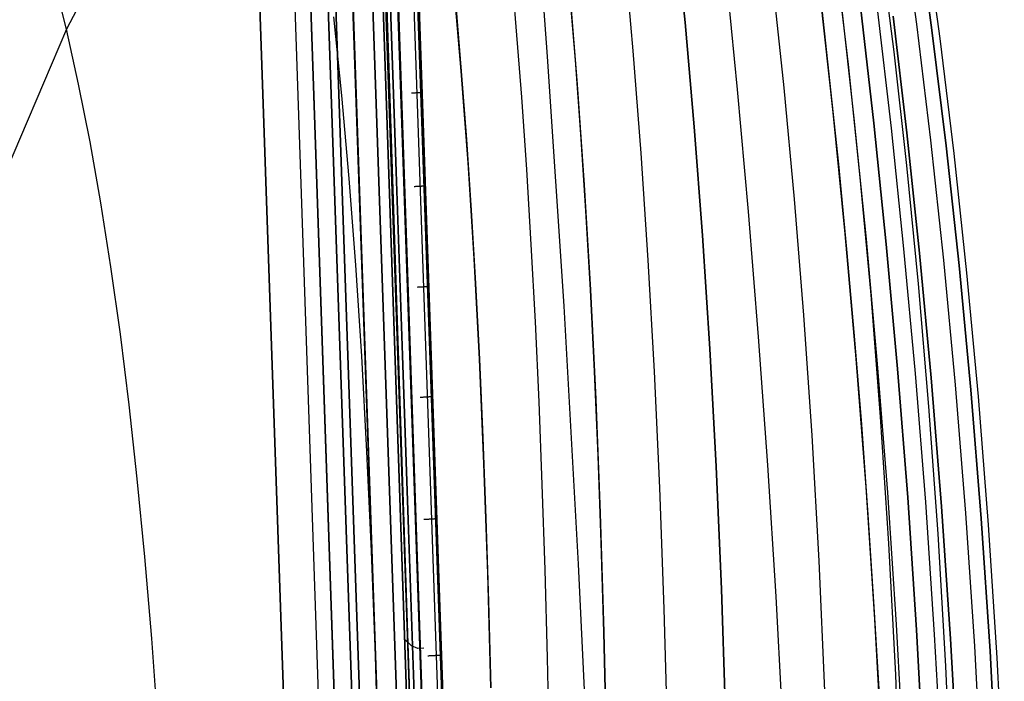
# Model space of a CAD drawing. Header units: millimetres. Extents: x -273 to 273, y -240 to 302.
# Tile 249 of 256: x 209 to 272, y 96 to 139. Entities that reach past the tile are written whole.
import ezdxf

# ---------------------------------------------------------------- set-up
doc = ezdxf.new("R2010")
doc.units = ezdxf.units.MM
doc.header["$MEASUREMENT"] = 0
doc.layers.add('IGES level 1', color=7, linetype='Continuous', true_color=0x3e413d)
doc.layers.add('IGES level 2', color=7, linetype='Continuous', true_color=0x008000)

msp = doc.modelspace()

# ---------------------------------------------------------------- linework, layer by layer
at = {"layer": 'IGES level 1'}
for p, q in [((247.446, -233.406, 382.193), (231.162, 234.594, 373.361)), ((244.293, -232.761, 431.766), (228.387, 232.216, 421.86)), ((228.387, 232.216, 421.86), (244.293, -232.761, 431.766)), ((242.113, -169.059, 430.428), (228.403, 232.216, 421.861)), ((245.421, -232.73, 431.404), (229.531, 232.247, 421.494)), ((229.531, 232.247, 421.494), (245.421, -232.73, 431.404)), ((245.935, -232.735, 430.335), (230.04, 232.241, 420.422)), ((245.936, -232.735, 430.319), (230.041, 232.241, 420.406)), ((230.041, 232.241, 420.406), (245.936, -232.735, 430.319)), ((245.947, -232.74, 429.967), (230.05, 232.26, 420.031)), ((237.653, -186.007, 423.429), (224.927, 185.61, 415.458)), ((225.98, 184.474, 413.312), (238.636, -184.812, 421.237)), ((238.636, -184.812, 421.237), (225.98, 184.474, 413.312)), ((235.322, -183.829, 424.11), (222.719, 183.454, 416.239)), ((222.719, 183.454, 416.239), (235.322, -183.829, 424.11)), ((239.757, -180.294, 379.026), (227.167, 182.147, 371.042)), ((227.167, 182.147, 371.042), (239.757, -180.294, 379.026)), ((227.668, 182.14, 369.962), (240.218, -180.3, 377.99)), ((240.198, -180.301, 378.01), (227.668, 182.14, 369.962)), ((241.295, -180.272, 377.572), (228.788, 182.17, 369.586)), ((241.304, -180.272, 377.572), (228.797, 182.171, 369.587)), ((228.797, 182.171, 369.587), (241.304, -180.272, 377.572)), ((243.503, -180.27, 377.644), (230.905, 182.149, 369.772)), ((233.393, 172.718, 371.554), (245.243, -168.351, 378.96)), ((232.051, 172.433, 370.055), (243.788, -168.175, 377.41)), ((243.883, -170.512, 377.46), (232.073, 171.137, 370.081)), ((245.322, -170.622, 378.988), (233.533, 168.664, 371.671)), ((245.049, -172.502, 377.974), (233.224, 168.317, 370.71)), ((234.082, 134.501, 371.149), (234.04, 134.499, 371.12)), ((234.123, 134.504, 371.179), (234.082, 134.501, 371.149)), ((234.163, 134.506, 371.21), (234.123, 134.504, 371.179)), ((234.202, 134.508, 371.243), (234.163, 134.506, 371.21)), ((234.24, 134.51, 371.277), (234.202, 134.508, 371.243)), ((234.277, 134.512, 371.312), (234.24, 134.51, 371.277)), ((234.313, 134.514, 371.349), (234.277, 134.512, 371.312)), ((234.347, 134.516, 371.386), (234.313, 134.514, 371.349)), ((234.38, 134.518, 371.425), (234.347, 134.516, 371.386)), ((234.411, 134.52, 371.465), (234.38, 134.518, 371.425)), ((234.442, 134.522, 371.506), (234.411, 134.52, 371.465)), ((234.47, 134.524, 371.548), (234.442, 134.522, 371.506)), ((234.498, 134.526, 371.591), (234.47, 134.524, 371.548)), ((234.524, 134.527, 371.635), (234.498, 134.526, 371.591)), ((234.548, 134.529, 371.68), (234.524, 134.527, 371.635)), ((234.571, 134.531, 371.725), (234.548, 134.529, 371.68)), ((234.592, 134.533, 371.772), (234.571, 134.531, 371.725)), ((234.612, 134.534, 371.818), (234.592, 134.533, 371.772)), ((234.63, 134.536, 371.866), (234.612, 134.534, 371.818)), ((234.646, 134.538, 371.914), (234.63, 134.536, 371.866)), ((234.661, 134.539, 371.963), (234.646, 134.538, 371.914)), ((234.674, 134.541, 372.012), (234.661, 134.539, 371.963)), ((234.686, 134.542, 372.062), (234.674, 134.541, 372.012)), ((234.696, 134.544, 372.112), (234.686, 134.542, 372.062)), ((234.704, 134.545, 372.162), (234.696, 134.544, 372.112)), ((234.71, 134.546, 372.213), (234.704, 134.545, 372.162)), ((234.715, 134.548, 372.263), (234.71, 134.546, 372.213)), ((234.718, 134.549, 372.314), (234.715, 134.548, 372.263)), ((234.718, 134.551, 372.416), (234.719, 134.55, 372.365)), ((234.719, 134.55, 372.365), (234.718, 134.549, 372.314)), ((234.254, 128.435, 371.255), (234.212, 128.433, 371.228)), ((234.296, 128.437, 371.284), (234.254, 128.435, 371.255)), ((234.337, 128.439, 371.314), (234.296, 128.437, 371.284)), ((234.377, 128.441, 371.345), (234.337, 128.439, 371.314)), ((234.416, 128.443, 371.378), (234.377, 128.441, 371.345)), ((234.454, 128.445, 371.412), (234.416, 128.443, 371.378)), ((234.49, 128.447, 371.447), (234.454, 128.445, 371.412)), ((234.526, 128.449, 371.484), (234.49, 128.447, 371.447)), ((234.56, 128.451, 371.521), (234.526, 128.449, 371.484)), ((234.592, 128.453, 371.56), (234.56, 128.451, 371.521)), ((234.624, 128.455, 371.6), (234.592, 128.453, 371.56)), ((234.654, 128.457, 371.641), (234.624, 128.455, 371.6)), ((234.683, 128.459, 371.683), (234.654, 128.457, 371.641)), ((234.71, 128.461, 371.726), (234.683, 128.459, 371.683)), ((234.736, 128.463, 371.769), (234.71, 128.461, 371.726)), ((234.76, 128.465, 371.814), (234.736, 128.463, 371.769)), ((234.782, 128.466, 371.859), (234.76, 128.465, 371.814)), ((234.804, 128.468, 371.906), (234.782, 128.466, 371.859)), ((234.823, 128.47, 371.952), (234.804, 128.468, 371.906)), ((234.841, 128.472, 372), (234.823, 128.47, 371.952)), ((234.858, 128.473, 372.048), (234.841, 128.472, 372)), ((234.872, 128.475, 372.097), (234.858, 128.473, 372.048)), ((234.885, 128.476, 372.146), (234.872, 128.475, 372.097)), ((234.897, 128.478, 372.195), (234.885, 128.476, 372.146)), ((234.907, 128.479, 372.245), (234.897, 128.478, 372.195)), ((234.915, 128.481, 372.295), (234.907, 128.479, 372.245)), ((234.921, 128.482, 372.346), (234.915, 128.481, 372.295)), ((234.926, 128.483, 372.396), (234.921, 128.482, 372.346)), ((234.928, 128.484, 372.447), (234.926, 128.483, 372.396)), ((234.93, 128.486, 372.498), (234.928, 128.484, 372.447)), ((234.929, 128.487, 372.549), (234.93, 128.486, 372.498)), ((234.441, 121.907, 371.372), (234.397, 121.905, 371.346)), ((234.484, 121.909, 371.399), (234.441, 121.907, 371.372)), ((234.526, 121.911, 371.427), (234.484, 121.909, 371.399)), ((234.566, 121.913, 371.458), (234.526, 121.911, 371.427)), ((234.606, 121.915, 371.489), (234.566, 121.913, 371.458)), ((234.645, 121.917, 371.522), (234.606, 121.915, 371.489)), ((234.682, 121.919, 371.556), (234.645, 121.917, 371.522)), ((234.719, 121.921, 371.591), (234.682, 121.919, 371.556)), ((234.754, 121.923, 371.627), (234.719, 121.921, 371.591)), ((234.788, 121.925, 371.665), (234.754, 121.923, 371.627)), ((234.821, 121.927, 371.704), (234.788, 121.925, 371.665)), ((234.852, 121.929, 371.744), (234.821, 121.927, 371.704)), ((234.882, 121.931, 371.785), (234.852, 121.929, 371.744)), ((234.91, 121.933, 371.826), (234.882, 121.931, 371.785)), ((234.937, 121.935, 371.869), (234.91, 121.933, 371.826)), ((234.963, 121.937, 371.913), (234.937, 121.935, 371.869)), ((234.987, 121.939, 371.958), (234.963, 121.937, 371.913)), ((235.01, 121.94, 372.003), (234.987, 121.939, 371.958)), ((235.031, 121.942, 372.049), (235.01, 121.94, 372.003)), ((235.05, 121.944, 372.096), (235.031, 121.942, 372.049)), ((235.068, 121.946, 372.143), (235.05, 121.944, 372.096)), ((235.085, 121.947, 372.191), (235.068, 121.946, 372.143)), ((235.099, 121.949, 372.24), (235.085, 121.947, 372.191)), ((235.112, 121.95, 372.289), (235.099, 121.949, 372.24)), ((235.124, 121.952, 372.338), (235.112, 121.95, 372.289)), ((235.133, 121.953, 372.388), (235.124, 121.952, 372.338)), ((235.141, 121.955, 372.438), (235.133, 121.953, 372.388)), ((235.148, 121.956, 372.488), (235.141, 121.955, 372.438)), ((235.152, 121.957, 372.539), (235.148, 121.956, 372.488)), ((235.155, 121.958, 372.589), (235.152, 121.957, 372.539)), ((235.156, 121.959, 372.64), (235.155, 121.958, 372.589)), ((235.156, 121.961, 372.691), (235.156, 121.959, 372.64)), ((234.648, 114.76, 371.503), (234.602, 114.758, 371.478)), ((234.693, 114.763, 371.529), (234.648, 114.76, 371.503)), ((234.737, 114.765, 371.558), (234.693, 114.763, 371.529)), ((234.78, 114.767, 371.587), (234.737, 114.765, 371.558)), ((234.822, 114.769, 371.619), (234.78, 114.767, 371.587)), ((234.862, 114.771, 371.651), (234.822, 114.769, 371.619)), ((234.902, 114.773, 371.685), (234.862, 114.771, 371.651)), ((234.94, 114.775, 371.721), (234.902, 114.773, 371.685)), ((234.978, 114.777, 371.757), (234.94, 114.775, 371.721)), ((235.013, 114.78, 371.795), (234.978, 114.777, 371.757)), ((235.048, 114.782, 371.834), (235.013, 114.78, 371.795)), ((235.081, 114.784, 371.875), (235.048, 114.782, 371.834)), ((235.113, 114.786, 371.916), (235.081, 114.784, 371.875)), ((235.143, 114.788, 371.959), (235.113, 114.786, 371.916)), ((235.172, 114.79, 372.003), (235.143, 114.788, 371.959)), ((235.199, 114.791, 372.047), (235.172, 114.79, 372.003)), ((235.225, 114.793, 372.093), (235.199, 114.791, 372.047)), ((235.249, 114.795, 372.139), (235.225, 114.793, 372.093)), ((235.271, 114.797, 372.186), (235.249, 114.795, 372.139)), ((235.292, 114.799, 372.234), (235.271, 114.797, 372.186)), ((235.311, 114.8, 372.283), (235.292, 114.799, 372.234)), ((235.328, 114.802, 372.332), (235.311, 114.8, 372.283)), ((235.344, 114.804, 372.382), (235.328, 114.802, 372.332)), ((235.358, 114.805, 372.433), (235.344, 114.804, 372.382)), ((235.37, 114.807, 372.483), (235.358, 114.805, 372.433)), ((235.38, 114.808, 372.535), (235.37, 114.807, 372.483)), ((235.389, 114.81, 372.586), (235.38, 114.808, 372.535)), ((235.395, 114.811, 372.638), (235.389, 114.81, 372.586)), ((235.4, 114.812, 372.69), (235.395, 114.811, 372.638)), ((235.403, 114.814, 372.742), (235.4, 114.812, 372.69)), ((235.405, 114.815, 372.794), (235.403, 114.814, 372.742)), ((235.404, 114.816, 372.847), (235.405, 114.815, 372.794)), ((234.877, 106.839, 371.65), (234.831, 106.836, 371.627)), ((234.923, 106.841, 371.675), (234.877, 106.839, 371.65)), ((234.968, 106.843, 371.702), (234.923, 106.841, 371.675)), ((235.012, 106.845, 371.73), (234.968, 106.843, 371.702)), ((235.055, 106.847, 371.76), (235.012, 106.845, 371.73)), ((235.097, 106.849, 371.791), (235.055, 106.847, 371.76)), ((235.138, 106.851, 371.824), (235.097, 106.849, 371.791)), ((235.177, 106.853, 371.858), (235.138, 106.851, 371.824)), ((235.216, 106.856, 371.893), (235.177, 106.853, 371.858)), ((235.253, 106.858, 371.93), (235.216, 106.856, 371.893)), ((235.289, 106.86, 371.968), (235.253, 106.858, 371.93)), ((235.323, 106.862, 372.007), (235.289, 106.86, 371.968)), ((235.356, 106.864, 372.047), (235.323, 106.862, 372.007)), ((235.388, 106.866, 372.089), (235.356, 106.864, 372.047)), ((235.418, 106.868, 372.132), (235.388, 106.866, 372.089)), ((235.447, 106.87, 372.175), (235.418, 106.868, 372.132)), ((235.474, 106.872, 372.22), (235.447, 106.87, 372.175)), ((235.5, 106.874, 372.265), (235.474, 106.872, 372.22)), ((235.524, 106.875, 372.312), (235.5, 106.874, 372.265)), ((235.546, 106.877, 372.359), (235.524, 106.875, 372.312)), ((235.567, 106.879, 372.407), (235.546, 106.877, 372.359)), ((235.586, 106.881, 372.456), (235.567, 106.879, 372.407)), ((235.603, 106.882, 372.505), (235.586, 106.881, 372.456)), ((235.619, 106.884, 372.555), (235.603, 106.882, 372.505)), ((235.633, 106.886, 372.605), (235.619, 106.884, 372.555)), ((235.645, 106.887, 372.656), (235.633, 106.886, 372.605)), ((235.655, 106.889, 372.707), (235.645, 106.887, 372.656)), ((235.664, 106.89, 372.759), (235.655, 106.889, 372.707)), ((235.671, 106.891, 372.811), (235.664, 106.89, 372.759)), ((235.675, 106.893, 372.863), (235.671, 106.891, 372.811)), ((235.679, 106.894, 372.915), (235.675, 106.893, 372.863)), ((235.679, 106.896, 373.019), (235.68, 106.895, 372.967)), ((235.68, 106.895, 372.967), (235.679, 106.894, 372.915)), ((235.135, 97.985, 371.818), (235.089, 97.983, 371.797)), ((235.18, 97.987, 371.841), (235.135, 97.985, 371.818)), ((235.225, 97.989, 371.865), (235.18, 97.987, 371.841)), ((235.269, 97.991, 371.89), (235.225, 97.989, 371.865)), ((235.312, 97.993, 371.918), (235.269, 97.991, 371.89)), ((235.354, 97.995, 371.946), (235.312, 97.993, 371.918)), ((235.395, 97.997, 371.976), (235.354, 97.995, 371.946)), ((235.435, 97.999, 372.008), (235.395, 97.997, 371.976)), ((235.474, 98.002, 372.04), (235.435, 97.999, 372.008)), ((235.511, 98.004, 372.074), (235.474, 98.002, 372.04)), ((235.548, 98.006, 372.11), (235.511, 98.004, 372.074)), ((235.583, 98.008, 372.146), (235.548, 98.006, 372.11)), ((235.617, 98.01, 372.184), (235.583, 98.008, 372.146)), ((235.65, 98.012, 372.223), (235.617, 98.01, 372.184)), ((235.682, 98.014, 372.263), (235.65, 98.012, 372.223)), ((235.712, 98.016, 372.304), (235.682, 98.014, 372.263)), ((235.74, 98.017, 372.346), (235.712, 98.016, 372.304)), ((235.768, 98.019, 372.388), (235.74, 98.017, 372.346)), ((235.793, 98.021, 372.432), (235.768, 98.019, 372.388)), ((235.818, 98.023, 372.477), (235.793, 98.021, 372.432)), ((235.84, 98.025, 372.522), (235.818, 98.023, 372.477)), ((235.862, 98.026, 372.569), (235.84, 98.025, 372.522)), ((235.881, 98.028, 372.616), (235.862, 98.026, 372.569)), ((235.899, 98.03, 372.663), (235.881, 98.028, 372.616)), ((235.915, 98.031, 372.711), (235.899, 98.03, 372.663)), ((235.93, 98.033, 372.76), (235.915, 98.031, 372.711)), ((235.943, 98.035, 372.809), (235.93, 98.033, 372.76)), ((235.955, 98.036, 372.859), (235.943, 98.035, 372.809)), ((235.964, 98.037, 372.908), (235.955, 98.036, 372.859)), ((235.972, 98.039, 372.959), (235.964, 98.037, 372.908)), ((235.979, 98.04, 373.009), (235.972, 98.039, 372.959)), ((235.983, 98.041, 373.06), (235.979, 98.04, 373.009)), ((235.986, 98.043, 373.11), (235.983, 98.041, 373.06)), ((235.987, 98.044, 373.161), (235.986, 98.043, 373.11)), ((235.987, 98.045, 373.212), (235.987, 98.044, 373.161))]:
    msp.add_line(p, q, dxfattribs=at)
at = {"layer": 'IGES level 2', "color": 31, "true_color": 0xfabe47}
for p, q in [((244.941, -232.771, 431.829), (229.084, 231.124, 421.952)), ((229.084, 231.124, 421.952), (244.941, -232.771, 431.829)), ((244.612, -227.289, 451.676), (229.687, 222.742, 442.153)), ((229.688, 222.721, 442.154), (244.581, -226.169, 451.654)), ((230.534, 198.173, 432.664), (244.613, -229.718, 441.739)), ((242.86, 136.887, 544.722), (241.703, 152.324, 548.997)), ((266.822, 138.986, 652.241), (265.848, 146.242, 656.862)), ((267.802, 138.595, 657.833), (266.82, 145.823, 662.566)), ((266.82, 145.823, 662.566), (267.802, 138.595, 657.833)), ((251.792, 139.086, 672.995), (251.144, 145.566, 677.686)), ((251.144, 145.566, 677.686), (251.792, 139.086, 672.995)), ((268.331, 138.053, 665.366), (267.355, 145.233, 670.22)), ((214.948, 144.938, 629.864), (211.651, 138.652, 616.298)), ((265.349, 137.191, 671.294), (264.451, 144.285, 676.168)), ((240.832, 138.801, 664.678), (240.451, 143.196, 667.779)), ((248.415, 137.255, 669.771), (247.845, 143.623, 674.303)), ((262.385, 136.354, 672.436), (261.55, 143.387, 677.296)), ((211.651, 138.652, 616.298), (210.818, 142.031, 618.132)), ((255.181, 134.746, 599.201), (254.424, 142.433, 602.578)), ((237.266, 135.93, 658.553), (236.778, 141.609, 662.414)), ((244.286, 141.301, 669.829), (244.792, 135.064, 665.506)), ((244.67, 136.649, 666.581), (244.286, 141.301, 669.829)), ((258.216, 134.842, 671.852), (257.479, 141.774, 676.647)), ((261.389, 133.246, 622.436), (260.552, 140.863, 626.368)), ((260.585, 140.577, 626.217), (261.731, 129.901, 620.779)), ((236.904, 140.214, 661.445), (237.266, 135.93, 658.553)), ((262.762, 132.887, 627.55), (261.908, 140.487, 631.604)), ((264.028, 132.546, 632.335), (263.16, 140.13, 636.5)), ((263.16, 140.13, 636.5), (264.028, 132.546, 632.335)), ((229.517, 134.342, 646.724), (228.995, 139.454, 649.975)), ((265.172, 132.228, 636.764), (264.29, 139.796, 641.032)), ((266.176, 131.938, 640.813), (265.284, 139.492, 645.173)), ((265.284, 139.492, 645.173), (266.176, 131.938, 640.813)), ((211.651, 138.652, 616.298), (199.086, 109.231, 554.584)), ((212.439, 135.09, 614.437), (211.651, 138.652, 616.298)), ((241.185, 134.253, 661.607), (240.832, 138.801, 664.678)), ((252.384, 132.323, 668.389), (251.792, 139.086, 672.995)), ((251.792, 139.086, 672.995), (252.384, 132.323, 668.389)), ((267.73, 131.459, 647.734), (266.822, 138.986, 652.241)), ((268.717, 131.091, 653.217), (267.802, 138.595, 657.833)), ((267.802, 138.595, 657.833), (268.717, 131.091, 653.217)), ((269.237, 130.591, 660.632), (268.331, 138.053, 665.366)), ((243.933, 120.687, 540.554), (242.86, 136.887, 544.722)), ((248.932, 130.606, 665.32), (248.415, 137.255, 669.771)), ((266.179, 129.811, 666.535), (265.349, 137.191, 671.294)), ((245.025, 131.842, 663.371), (244.67, 136.649, 666.581)), ((263.153, 129.032, 667.686), (262.385, 136.354, 672.436)), ((237.266, 135.93, 658.553), (237.6, 131.495, 655.687)), ((237.705, 129.982, 654.738), (237.266, 135.93, 658.553)), ((213.183, 131.34, 612.555), (212.439, 135.09, 614.437)), ((244.792, 135.064, 665.506), (245.245, 128.548, 661.256)), ((258.891, 127.621, 667.165), (258.216, 134.842, 671.852)), ((229.992, 128.974, 643.496), (229.517, 134.342, 646.724)), ((241.509, 129.549, 658.571), (241.185, 134.253, 661.607)), ((255.891, 126.831, 595.9), (255.181, 134.746, 599.201)), ((262.168, 125.381, 618.606), (261.389, 133.246, 622.436)), ((263.554, 125.035, 623.605), (262.762, 132.887, 627.55)), ((252.919, 125.271, 663.882), (252.384, 132.323, 668.389)), ((252.384, 132.323, 668.389), (252.919, 125.271, 663.882)), ((264.833, 124.705, 628.283), (264.028, 132.546, 632.335)), ((264.028, 132.546, 632.335), (264.833, 124.705, 628.283)), ((265.988, 124.398, 632.615), (265.172, 132.228, 636.764)), ((245.35, 126.874, 660.207), (245.025, 131.842, 663.371)), ((267.001, 124.119, 636.577), (266.176, 131.938, 640.813)), ((266.176, 131.938, 640.813), (267.001, 124.119, 636.577)), ((213.882, 127.391, 610.654), (213.183, 131.34, 612.555)), ((237.6, 131.495, 655.687), (237.906, 126.904, 652.852)), ((268.566, 123.66, 643.355), (267.73, 131.459, 647.734)), ((269.557, 123.311, 648.736), (268.717, 131.091, 653.217)), ((268.717, 131.091, 653.217), (269.557, 123.311, 648.736)), ((249.394, 123.668, 660.963), (248.932, 130.606, 665.32)), ((270.066, 122.846, 656.036), (269.237, 130.591, 660.632)), ((238.095, 123.757, 650.981), (237.705, 129.982, 654.738)), ((261.731, 129.901, 620.779), (262.26, 124.384, 618.137)), ((266.935, 122.14, 661.907), (266.179, 129.811, 666.535)), ((241.805, 124.687, 655.576), (241.509, 129.549, 658.571)), ((230.421, 123.344, 640.297), (229.992, 128.974, 643.496)), ((245.245, 128.548, 661.256), (245.646, 121.744, 657.093)), ((263.848, 121.418, 663.065), (263.153, 129.032, 667.686)), ((214.537, 123.238, 608.738), (213.882, 127.391, 610.654)), ((259.497, 120.105, 662.6), (258.891, 127.621, 667.165)), ((237.906, 126.904, 652.852), (238.185, 122.156, 650.052)), ((245.646, 121.744, 657.093), (245.35, 126.874, 660.207)), ((256.55, 118.701, 592.69), (255.891, 126.831, 595.9)), ((253.392, 117.924, 659.49), (252.919, 125.271, 663.882)), ((252.919, 125.271, 663.882), (253.392, 117.924, 659.49)), ((262.882, 117.276, 614.896), (262.168, 125.381, 618.606)), ((242.073, 119.662, 652.626), (241.805, 124.687, 655.576)), ((264.279, 116.935, 619.785), (263.554, 125.035, 623.605)), ((265.568, 116.611, 624.362), (264.833, 124.705, 628.283)), ((264.833, 124.705, 628.283), (265.568, 116.611, 624.362)), ((262.26, 124.384, 618.137), (262.758, 118.751, 615.553)), ((266.731, 116.31, 628.602), (265.988, 124.398, 632.615)), ((267.751, 116.037, 632.481), (267.001, 124.119, 636.577)), ((267.001, 124.119, 636.577), (267.751, 116.037, 632.481)), ((230.805, 117.442, 637.136), (230.421, 123.344, 640.297)), ((238.438, 117.246, 647.291), (238.095, 123.757, 650.981)), ((249.798, 116.435, 656.712), (249.394, 123.668, 660.963)), ((269.324, 115.59, 639.124), (268.566, 123.66, 643.355)), ((270.316, 115.253, 644.405), (269.557, 123.311, 648.736)), ((269.557, 123.311, 648.736), (270.316, 115.253, 644.405)), ((215.15, 118.872, 606.811), (214.537, 123.238, 608.738)), ((270.813, 114.812, 651.593), (270.066, 122.846, 656.036)), ((238.185, 122.156, 650.052), (238.438, 117.246, 647.291)), ((267.61, 114.173, 657.427), (266.935, 122.14, 661.907)), ((245.646, 121.744, 657.093), (245.994, 114.646, 653.028)), ((245.912, 116.448, 654.034), (245.646, 121.744, 657.093)), ((264.467, 113.505, 658.586), (263.848, 121.418, 663.065)), ((244.881, 103.936, 536.585), (243.933, 120.687, 540.554)), ((260.031, 112.288, 658.173), (259.497, 120.105, 662.6)), ((242.312, 114.472, 649.727), (242.073, 119.662, 652.626)), ((215.721, 114.285, 604.876), (215.15, 118.872, 606.811)), ((257.15, 110.372, 589.587), (256.55, 118.701, 592.69)), ((262.758, 118.751, 615.553), (263.222, 113.005, 613.034)), ((253.801, 110.275, 655.225), (253.392, 117.924, 659.49)), ((253.392, 117.924, 659.49), (253.801, 110.275, 655.225)), ((231.144, 111.26, 634.02), (230.805, 117.442, 637.136)), ((238.438, 117.246, 647.291), (238.663, 112.171, 644.574)), ((238.732, 110.443, 643.679), (238.438, 117.246, 647.291)), ((263.525, 108.938, 611.32), (262.882, 117.276, 614.896)), ((264.931, 108.595, 616.106), (264.279, 116.935, 619.785)), ((246.147, 110.983, 651.036), (245.912, 116.448, 654.034)), ((250.143, 108.9, 652.583), (249.798, 116.435, 656.712)), ((266.227, 108.269, 620.587), (265.568, 116.611, 624.362)), ((265.568, 116.611, 624.362), (266.227, 108.269, 620.587)), ((267.395, 107.967, 624.74), (266.731, 116.31, 628.602)), ((268.419, 107.694, 628.541), (267.751, 116.037, 632.481)), ((267.751, 116.037, 632.481), (268.419, 107.694, 628.541)), ((269.997, 107.247, 635.056), (269.324, 115.59, 639.124)), ((270.989, 106.914, 640.242), (270.316, 115.253, 644.405)), ((270.316, 115.253, 644.405), (270.989, 106.914, 640.242)), ((242.523, 109.113, 646.882), (242.312, 114.472, 649.727)), ((245.994, 114.646, 653.028), (246.286, 107.245, 649.074)), ((271.471, 106.488, 647.32), (270.813, 114.812, 651.593)), ((216.25, 109.47, 602.938), (215.721, 114.285, 604.876)), ((268.198, 105.905, 653.11), (267.61, 114.173, 657.427)), ((265.002, 105.289, 654.267), (264.467, 113.505, 658.586)), ((263.222, 113.005, 613.034), (263.651, 107.148, 610.583)), ((238.663, 112.171, 644.574), (238.861, 106.928, 641.905)), ((260.487, 104.166, 653.9), (260.031, 112.288, 658.173)), ((231.439, 104.789, 630.957), (231.144, 111.26, 634.02)), ((246.351, 105.346, 648.105), (246.147, 110.983, 651.036)), ((238.979, 103.337, 640.155), (238.732, 110.443, 643.679)), ((254.143, 102.318, 651.103), (253.801, 110.275, 655.225)), ((253.801, 110.275, 655.225), (254.143, 102.318, 651.103)), ((257.687, 101.857, 586.605), (257.15, 110.372, 589.587)), ((216.739, 104.418, 600.999), (216.25, 109.47, 602.938)), ((242.705, 103.581, 644.096), (242.523, 109.113, 646.882)), ((250.427, 101.056, 648.588), (250.143, 108.9, 652.583)), ((264.091, 100.373, 607.894), (263.525, 108.938, 611.32)), ((265.502, 100.02, 612.584), (264.931, 108.595, 616.106)), ((266.803, 99.684, 616.976), (266.227, 108.269, 620.587)), ((266.227, 108.269, 620.587), (266.803, 99.684, 616.976)), ((267.975, 99.372, 621.047), (267.395, 107.967, 624.74)), ((269.001, 99.091, 624.774), (268.419, 107.694, 628.541)), ((268.419, 107.694, 628.541), (269.001, 99.091, 624.774)), ((238.861, 106.928, 641.905), (239.033, 101.513, 639.289)), ((246.286, 107.245, 649.074), (246.524, 99.534, 645.244)), ((263.651, 107.148, 610.583), (264.041, 101.182, 608.207)), ((270.58, 98.633, 631.167), (269.997, 107.247, 635.056)), ((271.569, 98.293, 636.263), (270.989, 106.914, 640.242)), ((270.989, 106.914, 640.242), (271.569, 98.293, 636.263)), ((272.034, 97.869, 643.234), (271.471, 106.488, 647.32)), ((268.694, 97.333, 648.972), (268.198, 105.905, 653.11)), ((231.691, 98.021, 627.956), (231.439, 104.789, 630.957)), ((246.524, 99.534, 645.244), (246.351, 105.346, 648.105)), ((265.448, 96.765, 650.123), (265.002, 105.289, 654.267)), ((217.187, 99.123, 599.063), (216.739, 104.418, 600.999)), ((260.862, 95.732, 649.796), (260.487, 104.166, 653.9)), ((242.858, 97.875, 641.376), (242.705, 103.581, 644.096)), ((245.666, 86.846, 532.907), (244.881, 103.936, 536.585)), ((239.178, 95.922, 636.729), (238.979, 103.337, 640.155)), ((254.415, 94.047, 647.138), (254.143, 102.318, 651.103)), ((254.143, 102.318, 651.103), (254.415, 94.047, 647.138)), ((258.154, 93.17, 583.76), (257.687, 101.857, 586.605)), ((239.033, 101.513, 639.289), (239.178, 95.922, 636.729)), ((250.649, 92.896, 644.741), (250.427, 101.056, 648.588)), ((264.041, 101.182, 608.207), (264.392, 95.11, 605.911)), ((264.574, 91.591, 604.636), (264.091, 100.373, 607.894)), ((265.988, 91.215, 609.236), (265.502, 100.02, 612.584)), ((267.29, 90.859, 613.544), (266.803, 99.684, 616.976)), ((266.803, 99.684, 616.976), (267.29, 90.859, 613.544)), ((217.596, 93.576, 597.135), (217.187, 99.123, 599.063)), ((234.044, 98.653, 431.458), (233.597, 99.052, 424.797)), ((246.524, 99.534, 645.244), (246.705, 91.506, 641.551)), ((246.665, 93.543, 642.461), (246.524, 99.534, 645.244)), ((268.463, 90.529, 617.538), (267.975, 99.372, 621.047)), ((269.49, 90.231, 621.197), (269.001, 99.091, 624.774)), ((269.001, 99.091, 624.774), (269.49, 90.231, 621.197)), ((234.458, 98.465, 438.131), (234.044, 98.653, 431.458)), ((234.841, 98.489, 444.808), (234.458, 98.465, 438.131)), ((271.067, 89.747, 627.476), (270.58, 98.633, 631.167)), ((231.901, 90.948, 625.024), (231.691, 98.021, 627.956)), ((242.983, 91.989, 638.725), (242.858, 97.875, 641.376)), ((272.05, 89.389, 632.486), (271.569, 98.293, 636.263)), ((271.569, 98.293, 636.263), (272.05, 89.389, 632.486)), ((272.496, 88.951, 639.353), (272.034, 97.869, 643.234)), ((269.093, 88.451, 645.031), (268.694, 97.333, 648.972)), ((265.8, 87.928, 646.171), (265.448, 96.765, 650.123))]:
    msp.add_line(p, q, dxfattribs=at)

doc.saveas('drawing.dxf')
